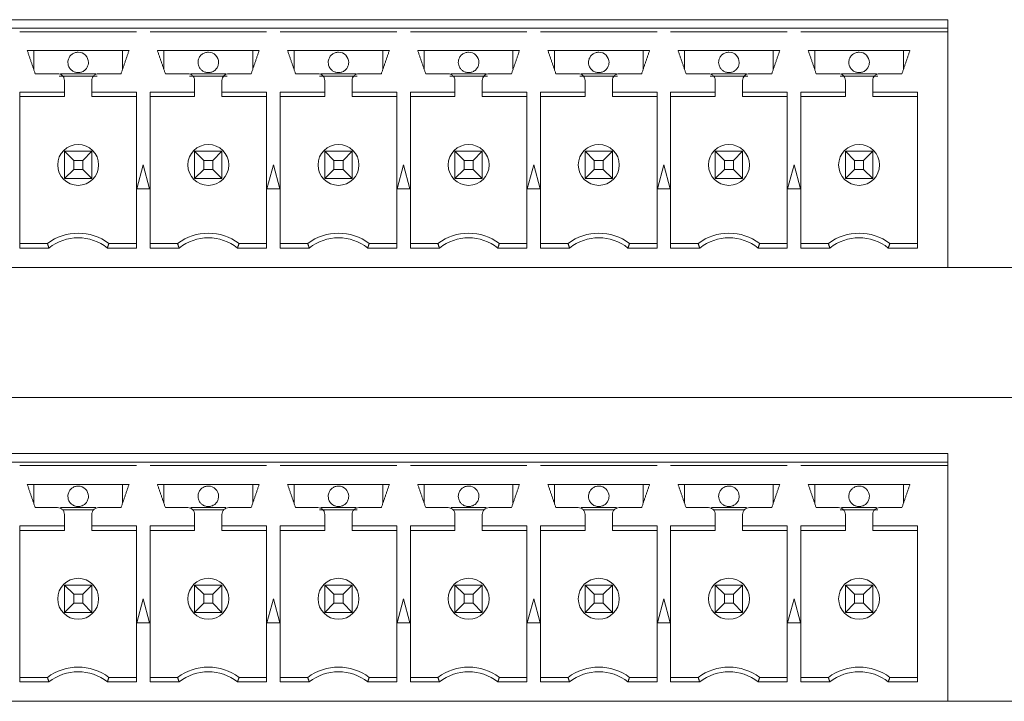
# Model space of a CAD drawing. Header units: inches. Extents: x 0.2 to 16.3, y 0.2 to 11.5.
# Tile 49 of 64: x 7.7 to 8.8, y 8.4 to 9.2. Entities that reach past the tile are written whole.
import ezdxf

# ---------------------------------------------------------------- set-up
doc = ezdxf.new("R2010")
doc.units = ezdxf.units.IN
doc.header["$MEASUREMENT"] = 0

msp = doc.modelspace()

# ---------------------------------------------------------------- linework, layer by layer
at = {"color": 7, "linetype": 'Continuous', "lineweight": 15}
for p, q in [((8.7659, 9.2188), (7.5112, 9.2188)), ((8.7659, 9.209), (8.7659, 9.2188)), ((7.6806, 9.209), (7.6965, 9.209)), ((7.6964, 9.209), (7.8307, 9.209)), ((7.6964, 9.205), (7.8307, 9.205)), ((7.8306, 9.209), (7.8465, 9.209)), ((7.8464, 9.209), (7.9807, 9.209)), ((7.8464, 9.205), (7.9807, 9.205)), ((7.9806, 9.209), (7.9965, 9.209)), ((7.9964, 9.209), (8.1307, 9.209)), ((7.9964, 9.205), (8.1307, 9.205)), ((8.1306, 9.209), (8.1465, 9.209)), ((8.1464, 9.209), (8.2807, 9.209)), ((8.1464, 9.205), (8.2807, 9.205)), ((8.2806, 9.209), (8.2965, 9.209)), ((8.2964, 9.209), (8.4307, 9.209)), ((8.2964, 9.205), (8.4307, 9.205)), ((8.4306, 9.209), (8.4465, 9.209)), ((8.4464, 9.209), (8.5807, 9.209)), ((8.4464, 9.205), (8.5807, 9.205)), ((8.5806, 9.209), (8.5965, 9.209)), ((8.5964, 9.209), (8.7659, 9.209)), ((8.5964, 9.205), (8.7659, 9.205)), ((8.7659, 9.209), (8.7659, 9.205)), ((8.7659, 8.9334), (8.7659, 9.205)), ((7.8222, 9.1834), (7.7049, 9.1834)), ((7.7124, 9.1617), (7.7124, 9.1834)), ((7.8147, 9.1834), (7.8147, 9.1617)), ((7.9722, 9.1834), (7.8549, 9.1834)), ((7.8624, 9.1617), (7.8624, 9.1834)), ((7.9647, 9.1834), (7.9647, 9.1617)), ((8.1222, 9.1834), (8.0049, 9.1834)), ((8.0124, 9.1617), (8.0124, 9.1834)), ((8.1147, 9.1834), (8.1147, 9.1617)), ((8.2722, 9.1834), (8.1549, 9.1834)), ((8.1624, 9.1617), (8.1624, 9.1834)), ((8.2647, 9.1834), (8.2647, 9.1617)), ((8.4222, 9.1834), (8.3049, 9.1834)), ((8.3124, 9.1617), (8.3124, 9.1834)), ((8.4147, 9.1834), (8.4147, 9.1617)), ((8.5722, 9.1834), (8.4549, 9.1834)), ((8.4624, 9.1617), (8.4624, 9.1834)), ((8.5647, 9.1834), (8.5647, 9.1617)), ((8.7222, 9.1834), (8.6049, 9.1834)), ((8.6124, 9.1617), (8.6124, 9.1834)), ((8.7147, 9.1834), (8.7147, 9.1617)), ((7.7853, 9.1539), (7.7418, 9.1539)), ((7.7433, 9.1566), (7.7838, 9.1566)), ((7.9353, 9.1539), (7.8918, 9.1539)), ((7.8933, 9.1566), (7.9338, 9.1566)), ((8.0853, 9.1539), (8.0418, 9.1539)), ((8.0433, 9.1566), (8.0838, 9.1566)), ((8.2353, 9.1539), (8.1918, 9.1539)), ((8.1933, 9.1566), (8.2338, 9.1566)), ((8.3853, 9.1539), (8.3418, 9.1539)), ((8.3433, 9.1566), (8.3838, 9.1566)), ((8.5353, 9.1539), (8.4918, 9.1539)), ((8.4933, 9.1566), (8.5338, 9.1566)), ((8.6853, 9.1539), (8.6418, 9.1539)), ((8.6433, 9.1566), (8.6838, 9.1566)), ((7.7478, 9.1355), (7.6964, 9.1355)), ((7.6964, 9.1355), (7.6964, 8.9557)), ((7.8307, 9.1355), (7.7793, 9.1355)), ((7.8307, 8.9557), (7.8307, 9.1355)), ((7.8978, 9.1355), (7.8464, 9.1355)), ((7.8464, 9.1355), (7.8464, 8.9557)), ((7.9807, 9.1355), (7.9293, 9.1355)), ((7.9807, 8.9557), (7.9807, 9.1355)), ((8.0478, 9.1355), (7.9964, 9.1355)), ((7.9964, 9.1355), (7.9964, 8.9557)), ((8.1307, 9.1355), (8.0793, 9.1355)), ((8.1307, 8.9557), (8.1307, 9.1355)), ((8.1978, 9.1355), (8.1464, 9.1355)), ((8.1464, 9.1355), (8.1464, 8.9557)), ((8.2807, 9.1355), (8.2293, 9.1355)), ((8.2807, 8.9557), (8.2807, 9.1355)), ((8.3478, 9.1355), (8.2964, 9.1355)), ((8.2964, 9.1355), (8.2964, 8.9557)), ((8.4307, 9.1355), (8.3793, 9.1355)), ((8.4307, 8.9557), (8.4307, 9.1355)), ((8.4978, 9.1355), (8.4464, 9.1355)), ((8.4464, 9.1355), (8.4464, 8.9557)), ((8.5807, 9.1355), (8.5293, 9.1355)), ((8.5807, 8.9557), (8.5807, 9.1355)), ((8.6478, 9.1355), (8.5964, 9.1355)), ((8.5964, 9.1355), (8.5964, 8.9557)), ((8.7307, 9.1355), (8.6793, 9.1355)), ((8.7307, 8.9557), (8.7307, 9.1355)), ((7.7478, 9.1302), (7.6964, 9.1302)), ((7.7793, 9.1302), (7.8307, 9.1302)), ((7.8978, 9.1302), (7.8464, 9.1302)), ((7.9293, 9.1302), (7.9807, 9.1302)), ((8.0478, 9.1302), (7.9964, 9.1302)), ((8.0793, 9.1302), (8.1307, 9.1302)), ((8.1978, 9.1302), (8.1464, 9.1302)), ((8.2293, 9.1302), (8.2807, 9.1302)), ((8.3478, 9.1302), (8.2964, 9.1302)), ((8.3793, 9.1302), (8.4307, 9.1302)), ((8.4978, 9.1302), (8.4464, 9.1302)), ((8.5293, 9.1302), (8.5807, 9.1302)), ((8.6478, 9.1302), (8.5964, 9.1302)), ((8.6793, 9.1302), (8.7307, 9.1302)), ((7.7584, 9.0567), (7.7478, 9.0673)), ((7.7478, 9.0358), (7.7478, 9.0673)), ((7.7478, 9.0673), (7.7793, 9.0673)), ((7.7793, 9.0673), (7.7688, 9.0567)), ((7.7793, 9.0673), (7.7793, 9.0358)), ((7.9084, 9.0567), (7.8978, 9.0673)), ((7.8978, 9.0673), (7.9293, 9.0673)), ((7.8978, 9.0358), (7.8978, 9.0673)), ((7.9293, 9.0673), (7.9188, 9.0567)), ((7.9293, 9.0673), (7.9293, 9.0358)), ((8.0584, 9.0567), (8.0478, 9.0673)), ((8.0478, 9.0673), (8.0793, 9.0673)), ((8.0478, 9.0358), (8.0478, 9.0673)), ((8.0793, 9.0673), (8.0688, 9.0567)), ((8.0793, 9.0673), (8.0793, 9.0358)), ((8.2084, 9.0567), (8.1978, 9.0673)), ((8.1978, 9.0358), (8.1978, 9.0673)), ((8.1978, 9.0673), (8.2293, 9.0673)), ((8.2293, 9.0673), (8.2188, 9.0567)), ((8.2293, 9.0673), (8.2293, 9.0358)), ((8.3584, 9.0567), (8.3478, 9.0673)), ((8.3478, 9.0358), (8.3478, 9.0673)), ((8.3478, 9.0673), (8.3793, 9.0673)), ((8.3793, 9.0673), (8.3688, 9.0567)), ((8.3793, 9.0673), (8.3793, 9.0358)), ((8.4978, 9.0673), (8.5084, 9.0567)), ((8.4978, 9.0673), (8.5293, 9.0673)), ((8.4978, 9.0358), (8.4978, 9.0673)), ((8.5293, 9.0673), (8.5188, 9.0567)), ((8.5293, 9.0673), (8.5293, 9.0358)), ((8.6478, 9.0673), (8.6584, 9.0567)), ((8.6478, 9.0673), (8.6793, 9.0673)), ((8.6478, 9.0358), (8.6478, 9.0673)), ((8.6793, 9.0673), (8.6688, 9.0567)), ((8.6793, 9.0673), (8.6793, 9.0358)), ((7.7584, 9.0567), (7.7584, 9.0463)), ((7.7688, 9.0567), (7.7584, 9.0567)), ((7.7688, 9.0463), (7.7688, 9.0567)), ((7.9188, 9.0567), (7.9084, 9.0567)), ((7.9084, 9.0567), (7.9084, 9.0463)), ((7.9188, 9.0463), (7.9188, 9.0567)), ((8.0584, 9.0567), (8.0584, 9.0463)), ((8.0688, 9.0567), (8.0584, 9.0567)), ((8.0688, 9.0463), (8.0688, 9.0567)), ((8.2084, 9.0567), (8.2084, 9.0463)), ((8.2188, 9.0567), (8.2084, 9.0567)), ((8.2188, 9.0463), (8.2188, 9.0567)), ((8.3584, 9.0567), (8.3584, 9.0463)), ((8.3688, 9.0567), (8.3584, 9.0567)), ((8.3688, 9.0463), (8.3688, 9.0567)), ((8.5188, 9.0567), (8.5084, 9.0567)), ((8.5084, 9.0567), (8.5084, 9.0463)), ((8.5188, 9.0463), (8.5188, 9.0567)), ((8.6688, 9.0567), (8.6584, 9.0567)), ((8.6584, 9.0567), (8.6584, 9.0463)), ((8.6688, 9.0463), (8.6688, 9.0567)), ((7.7478, 9.0358), (7.7584, 9.0463)), ((7.7584, 9.0463), (7.7688, 9.0463)), ((7.7793, 9.0358), (7.7688, 9.0463)), ((7.8386, 9.0515), (7.8312, 9.0239)), ((7.8459, 9.0239), (7.8386, 9.0515)), ((7.8978, 9.0358), (7.9084, 9.0463)), ((7.9084, 9.0463), (7.9188, 9.0463)), ((7.9293, 9.0358), (7.9188, 9.0463)), ((7.9886, 9.0515), (7.9812, 9.0239)), ((7.9959, 9.0239), (7.9886, 9.0515)), ((8.0478, 9.0358), (8.0584, 9.0463)), ((8.0584, 9.0463), (8.0688, 9.0463)), ((8.0793, 9.0358), (8.0688, 9.0463)), ((8.1386, 9.0515), (8.1312, 9.0239)), ((8.1459, 9.0239), (8.1386, 9.0515)), ((8.1978, 9.0358), (8.2084, 9.0463)), ((8.2084, 9.0463), (8.2188, 9.0463)), ((8.2293, 9.0358), (8.2188, 9.0463)), ((8.2886, 9.0515), (8.2812, 9.0239)), ((8.2959, 9.0239), (8.2886, 9.0515)), ((8.3478, 9.0358), (8.3584, 9.0463)), ((8.3584, 9.0463), (8.3688, 9.0463)), ((8.3793, 9.0358), (8.3688, 9.0463)), ((8.4386, 9.0515), (8.4312, 9.0239)), ((8.4459, 9.0239), (8.4386, 9.0515)), ((8.5084, 9.0463), (8.4978, 9.0358)), ((8.5084, 9.0463), (8.5188, 9.0463)), ((8.5293, 9.0358), (8.5188, 9.0463)), ((8.5886, 9.0515), (8.5812, 9.0239)), ((8.5959, 9.0239), (8.5886, 9.0515)), ((8.6584, 9.0463), (8.6478, 9.0358)), ((8.6584, 9.0463), (8.6688, 9.0463)), ((8.6793, 9.0358), (8.6688, 9.0463)), ((7.7793, 9.0358), (7.7478, 9.0358)), ((7.9293, 9.0358), (7.8978, 9.0358)), ((8.0793, 9.0358), (8.0478, 9.0358)), ((8.2293, 9.0358), (8.1978, 9.0358)), ((8.3793, 9.0358), (8.3478, 9.0358)), ((8.5293, 9.0358), (8.4978, 9.0358)), ((8.6793, 9.0358), (8.6478, 9.0358)), ((7.8312, 9.0239), (7.8459, 9.0239)), ((7.9812, 9.0239), (7.9959, 9.0239)), ((8.1312, 9.0239), (8.1459, 9.0239)), ((8.2812, 9.0239), (8.2959, 9.0239)), ((8.4312, 9.0239), (8.4459, 9.0239)), ((8.5812, 9.0239), (8.5959, 9.0239)), ((7.7281, 8.961), (7.6964, 8.961)), ((7.6964, 8.9557), (7.7299, 8.9557)), ((7.7972, 8.9557), (7.8307, 8.9557)), ((7.799, 8.961), (7.8307, 8.961)), ((7.8781, 8.961), (7.8464, 8.961)), ((7.8464, 8.9557), (7.8799, 8.9557)), ((7.9472, 8.9557), (7.9807, 8.9557)), ((7.949, 8.961), (7.9807, 8.961)), ((8.0281, 8.961), (7.9964, 8.961)), ((7.9964, 8.9557), (8.0299, 8.9557)), ((8.0972, 8.9557), (8.1307, 8.9557)), ((8.099, 8.961), (8.1307, 8.961)), ((8.1781, 8.961), (8.1464, 8.961)), ((8.1464, 8.9557), (8.1799, 8.9557)), ((8.2472, 8.9557), (8.2807, 8.9557)), ((8.249, 8.961), (8.2807, 8.961)), ((8.3281, 8.961), (8.2964, 8.961)), ((8.2964, 8.9557), (8.3299, 8.9557)), ((8.3972, 8.9557), (8.4307, 8.9557)), ((8.399, 8.961), (8.4307, 8.961)), ((8.4781, 8.961), (8.4464, 8.961)), ((8.4464, 8.9557), (8.4799, 8.9557)), ((8.5472, 8.9557), (8.5807, 8.9557)), ((8.549, 8.961), (8.5807, 8.961)), ((8.6281, 8.961), (8.5964, 8.961)), ((8.5964, 8.9557), (8.6299, 8.9557)), ((8.6972, 8.9557), (8.7307, 8.9557)), ((8.699, 8.961), (8.7307, 8.961)), ((8.7659, 8.9334), (7.5112, 8.9334)), ((8.9312, 8.9334), (8.7659, 8.9334)), ((7.4759, 8.7834), (10.2209, 8.7834)), ((8.7659, 8.7188), (7.5112, 8.7188)), ((8.7659, 8.709), (8.7659, 8.7188)), ((7.6806, 8.709), (7.6965, 8.709)), ((7.6964, 8.709), (7.8307, 8.709)), ((7.6964, 8.705), (7.8307, 8.705)), ((7.8306, 8.709), (7.8465, 8.709)), ((7.8464, 8.709), (7.9807, 8.709)), ((7.8464, 8.705), (7.9807, 8.705)), ((7.9806, 8.709), (7.9965, 8.709)), ((7.9964, 8.709), (8.1307, 8.709)), ((7.9964, 8.705), (8.1307, 8.705)), ((8.1306, 8.709), (8.1465, 8.709)), ((8.1464, 8.709), (8.2807, 8.709)), ((8.1464, 8.705), (8.2807, 8.705)), ((8.2806, 8.709), (8.2965, 8.709)), ((8.2964, 8.709), (8.4307, 8.709)), ((8.2964, 8.705), (8.4307, 8.705)), ((8.4306, 8.709), (8.4465, 8.709)), ((8.4464, 8.709), (8.5807, 8.709)), ((8.4464, 8.705), (8.5807, 8.705)), ((8.5806, 8.709), (8.5965, 8.709)), ((8.5964, 8.709), (8.7659, 8.709)), ((8.5964, 8.705), (8.7659, 8.705)), ((8.7659, 8.709), (8.7659, 8.705)), ((8.7659, 8.4334), (8.7659, 8.705)), ((7.8222, 8.6834), (7.7049, 8.6834)), ((7.7124, 8.6617), (7.7124, 8.6834)), ((7.8147, 8.6834), (7.8147, 8.6617)), ((7.9722, 8.6834), (7.8549, 8.6834)), ((7.8624, 8.6617), (7.8624, 8.6834)), ((7.9647, 8.6834), (7.9647, 8.6617)), ((8.1222, 8.6834), (8.0049, 8.6834)), ((8.0124, 8.6617), (8.0124, 8.6834)), ((8.1147, 8.6834), (8.1147, 8.6617)), ((8.2722, 8.6834), (8.1549, 8.6834)), ((8.1624, 8.6617), (8.1624, 8.6834)), ((8.2647, 8.6834), (8.2647, 8.6617)), ((8.4222, 8.6834), (8.3049, 8.6834)), ((8.3124, 8.6617), (8.3124, 8.6834)), ((8.4147, 8.6834), (8.4147, 8.6617)), ((8.5722, 8.6834), (8.4549, 8.6834)), ((8.4624, 8.6617), (8.4624, 8.6834)), ((8.5647, 8.6834), (8.5647, 8.6617)), ((8.7222, 8.6834), (8.6049, 8.6834)), ((8.6124, 8.6617), (8.6124, 8.6834)), ((8.7147, 8.6834), (8.7147, 8.6617)), ((7.7433, 8.6566), (7.7838, 8.6566)), ((7.7813, 8.6539), (7.7458, 8.6539)), ((7.8933, 8.6566), (7.9338, 8.6566)), ((7.9313, 8.6539), (7.8958, 8.6539)), ((8.0853, 8.6539), (8.0418, 8.6539)), ((8.0433, 8.6566), (8.0838, 8.6566)), ((8.1933, 8.6566), (8.2338, 8.6566)), ((8.2313, 8.6539), (8.1958, 8.6539)), ((8.3433, 8.6566), (8.3838, 8.6566)), ((8.3813, 8.6539), (8.3458, 8.6539)), ((8.4933, 8.6566), (8.5338, 8.6566)), ((8.5313, 8.6539), (8.4958, 8.6539)), ((8.6853, 8.6539), (8.6418, 8.6539)), ((8.6433, 8.6566), (8.6838, 8.6566)), ((7.7478, 8.6355), (7.6964, 8.6355)), ((7.6964, 8.6355), (7.6964, 8.4557)), ((7.8307, 8.6355), (7.7793, 8.6355)), ((7.8307, 8.4557), (7.8307, 8.6355)), ((7.8978, 8.6355), (7.8464, 8.6355)), ((7.8464, 8.6355), (7.8464, 8.4557)), ((7.9807, 8.6355), (7.9293, 8.6355)), ((7.9807, 8.4557), (7.9807, 8.6355)), ((8.0478, 8.6355), (7.9964, 8.6355)), ((7.9964, 8.6355), (7.9964, 8.4557)), ((8.1307, 8.6355), (8.0793, 8.6355)), ((8.1307, 8.4557), (8.1307, 8.6355)), ((8.1978, 8.6355), (8.1464, 8.6355)), ((8.1464, 8.6355), (8.1464, 8.4557)), ((8.2807, 8.6355), (8.2293, 8.6355)), ((8.2807, 8.4557), (8.2807, 8.6355)), ((8.3478, 8.6355), (8.2964, 8.6355)), ((8.2964, 8.6355), (8.2964, 8.4557)), ((8.4307, 8.6355), (8.3793, 8.6355)), ((8.4307, 8.4557), (8.4307, 8.6355)), ((8.4978, 8.6355), (8.4464, 8.6355)), ((8.4464, 8.6355), (8.4464, 8.4557)), ((8.5807, 8.6355), (8.5293, 8.6355)), ((8.5807, 8.4557), (8.5807, 8.6355)), ((8.6478, 8.6355), (8.5964, 8.6355)), ((8.5964, 8.6355), (8.5964, 8.4557)), ((8.7307, 8.6355), (8.6793, 8.6355)), ((8.7307, 8.4557), (8.7307, 8.6355)), ((7.7478, 8.6302), (7.6964, 8.6302)), ((7.7793, 8.6302), (7.8307, 8.6302)), ((7.8978, 8.6302), (7.8464, 8.6302)), ((7.9293, 8.6302), (7.9807, 8.6302)), ((8.0478, 8.6302), (7.9964, 8.6302)), ((8.0793, 8.6302), (8.1307, 8.6302)), ((8.1978, 8.6302), (8.1464, 8.6302)), ((8.2293, 8.6302), (8.2807, 8.6302)), ((8.3478, 8.6302), (8.2964, 8.6302)), ((8.3793, 8.6302), (8.4307, 8.6302)), ((8.4978, 8.6302), (8.4464, 8.6302)), ((8.5293, 8.6302), (8.5807, 8.6302)), ((8.6478, 8.6302), (8.5964, 8.6302)), ((8.6793, 8.6302), (8.7307, 8.6302)), ((7.7584, 8.5567), (7.7478, 8.5673)), ((7.7478, 8.5673), (7.7793, 8.5673)), ((7.7478, 8.5358), (7.7478, 8.5673)), ((7.7688, 8.5567), (7.7584, 8.5567)), ((7.7584, 8.5567), (7.7584, 8.5463)), ((7.7793, 8.5673), (7.7688, 8.5567)), ((7.7688, 8.5463), (7.7688, 8.5567)), ((7.7793, 8.5673), (7.7793, 8.5358)), ((7.9084, 8.5567), (7.8978, 8.5673)), ((7.8978, 8.5358), (7.8978, 8.5673)), ((7.8978, 8.5673), (7.9293, 8.5673)), ((7.9084, 8.5567), (7.9084, 8.5463)), ((7.9188, 8.5567), (7.9084, 8.5567)), ((7.9293, 8.5673), (7.9188, 8.5567)), ((7.9188, 8.5463), (7.9188, 8.5567)), ((7.9293, 8.5673), (7.9293, 8.5358)), ((8.0584, 8.5567), (8.0478, 8.5673)), ((8.0478, 8.5673), (8.0793, 8.5673)), ((8.0478, 8.5358), (8.0478, 8.5673)), ((8.0688, 8.5567), (8.0584, 8.5567)), ((8.0584, 8.5567), (8.0584, 8.5463)), ((8.0793, 8.5673), (8.0688, 8.5567)), ((8.0688, 8.5463), (8.0688, 8.5567)), ((8.0793, 8.5673), (8.0793, 8.5358)), ((8.2084, 8.5567), (8.1978, 8.5673)), ((8.1978, 8.5358), (8.1978, 8.5673)), ((8.1978, 8.5673), (8.2293, 8.5673)), ((8.2084, 8.5567), (8.2084, 8.5463)), ((8.2188, 8.5567), (8.2084, 8.5567)), ((8.2293, 8.5673), (8.2188, 8.5567)), ((8.2188, 8.5463), (8.2188, 8.5567)), ((8.2293, 8.5673), (8.2293, 8.5358)), ((8.3584, 8.5567), (8.3478, 8.5673)), ((8.3478, 8.5358), (8.3478, 8.5673)), ((8.3478, 8.5673), (8.3793, 8.5673)), ((8.3584, 8.5567), (8.3584, 8.5463)), ((8.3688, 8.5567), (8.3584, 8.5567)), ((8.3793, 8.5673), (8.3688, 8.5567)), ((8.3688, 8.5463), (8.3688, 8.5567)), ((8.3793, 8.5673), (8.3793, 8.5358)), ((8.4978, 8.5673), (8.5084, 8.5567)), ((8.4978, 8.5358), (8.4978, 8.5673)), ((8.4978, 8.5673), (8.5293, 8.5673)), ((8.5084, 8.5567), (8.5084, 8.5463)), ((8.5188, 8.5567), (8.5084, 8.5567)), ((8.5293, 8.5673), (8.5188, 8.5567)), ((8.5188, 8.5463), (8.5188, 8.5567)), ((8.5293, 8.5673), (8.5293, 8.5358)), ((8.6478, 8.5673), (8.6584, 8.5567)), ((8.6478, 8.5673), (8.6793, 8.5673)), ((8.6478, 8.5358), (8.6478, 8.5673)), ((8.6688, 8.5567), (8.6584, 8.5567)), ((8.6584, 8.5567), (8.6584, 8.5463)), ((8.6793, 8.5673), (8.6688, 8.5567)), ((8.6688, 8.5463), (8.6688, 8.5567)), ((8.6793, 8.5673), (8.6793, 8.5358)), ((7.7478, 8.5358), (7.7584, 8.5463)), ((7.7584, 8.5463), (7.7688, 8.5463)), ((7.7793, 8.5358), (7.7688, 8.5463)), ((7.8386, 8.5515), (7.8312, 8.5239)), ((7.8459, 8.5239), (7.8386, 8.5515)), ((7.8978, 8.5358), (7.9084, 8.5463)), ((7.9084, 8.5463), (7.9188, 8.5463)), ((7.9293, 8.5358), (7.9188, 8.5463)), ((7.9886, 8.5515), (7.9812, 8.5239)), ((7.9959, 8.5239), (7.9886, 8.5515)), ((8.0478, 8.5358), (8.0584, 8.5463)), ((8.0584, 8.5463), (8.0688, 8.5463)), ((8.0793, 8.5358), (8.0688, 8.5463)), ((8.1386, 8.5515), (8.1312, 8.5239)), ((8.1459, 8.5239), (8.1386, 8.5515)), ((8.1978, 8.5358), (8.2084, 8.5463)), ((8.2084, 8.5463), (8.2188, 8.5463)), ((8.2293, 8.5358), (8.2188, 8.5463)), ((8.2886, 8.5515), (8.2812, 8.5239)), ((8.2959, 8.5239), (8.2886, 8.5515)), ((8.3478, 8.5358), (8.3584, 8.5463)), ((8.3584, 8.5463), (8.3688, 8.5463)), ((8.3793, 8.5358), (8.3688, 8.5463)), ((8.4386, 8.5515), (8.4312, 8.5239)), ((8.4459, 8.5239), (8.4386, 8.5515)), ((8.5084, 8.5463), (8.4978, 8.5358)), ((8.5084, 8.5463), (8.5188, 8.5463)), ((8.5293, 8.5358), (8.5188, 8.5463)), ((8.5886, 8.5515), (8.5812, 8.5239)), ((8.5959, 8.5239), (8.5886, 8.5515)), ((8.6584, 8.5463), (8.6478, 8.5358)), ((8.6584, 8.5463), (8.6688, 8.5463)), ((8.6793, 8.5358), (8.6688, 8.5463)), ((7.7793, 8.5358), (7.7478, 8.5358)), ((7.9293, 8.5358), (7.8978, 8.5358)), ((8.0793, 8.5358), (8.0478, 8.5358)), ((8.2293, 8.5358), (8.1978, 8.5358)), ((8.3793, 8.5358), (8.3478, 8.5358)), ((8.5293, 8.5358), (8.4978, 8.5358)), ((8.6793, 8.5358), (8.6478, 8.5358)), ((7.8312, 8.5239), (7.8459, 8.5239)), ((7.9812, 8.5239), (7.9959, 8.5239)), ((8.1312, 8.5239), (8.1459, 8.5239)), ((8.2812, 8.5239), (8.2959, 8.5239)), ((8.4312, 8.5239), (8.4459, 8.5239)), ((8.5812, 8.5239), (8.5959, 8.5239)), ((7.7281, 8.461), (7.6964, 8.461)), ((7.6964, 8.4557), (7.7299, 8.4557)), ((7.7972, 8.4557), (7.8307, 8.4557)), ((7.799, 8.461), (7.8307, 8.461)), ((7.8781, 8.461), (7.8464, 8.461)), ((7.8464, 8.4557), (7.8799, 8.4557)), ((7.9472, 8.4557), (7.9807, 8.4557)), ((7.949, 8.461), (7.9807, 8.461)), ((8.0281, 8.461), (7.9964, 8.461)), ((7.9964, 8.4557), (8.0299, 8.4557)), ((8.0972, 8.4557), (8.1307, 8.4557)), ((8.099, 8.461), (8.1307, 8.461)), ((8.1781, 8.461), (8.1464, 8.461)), ((8.1464, 8.4557), (8.1799, 8.4557)), ((8.2472, 8.4557), (8.2807, 8.4557)), ((8.249, 8.461), (8.2807, 8.461)), ((8.3281, 8.461), (8.2964, 8.461)), ((8.2964, 8.4557), (8.3299, 8.4557)), ((8.3972, 8.4557), (8.4307, 8.4557)), ((8.399, 8.461), (8.4307, 8.461)), ((8.4781, 8.461), (8.4464, 8.461)), ((8.4464, 8.4557), (8.4799, 8.4557)), ((8.5472, 8.4557), (8.5807, 8.4557)), ((8.549, 8.461), (8.5807, 8.461)), ((8.6281, 8.461), (8.5964, 8.461)), ((8.5964, 8.4557), (8.6299, 8.4557)), ((8.6972, 8.4557), (8.7307, 8.4557)), ((8.699, 8.461), (8.7307, 8.461)), ((8.7659, 8.4334), (7.5112, 8.4334)), ((8.9312, 8.4334), (8.7659, 8.4334))]:
    msp.add_line(p, q, dxfattribs=at)
for centre in [(7.7636, 9.0515), (7.9136, 9.0515), (8.0636, 9.0515), (8.2136, 9.0515), (8.3636, 9.0515), (8.5136, 9.0515), (8.6636, 9.0515), (7.7636, 8.5515), (7.9136, 8.5515), (8.0636, 8.5515), (8.2136, 8.5515), (8.3636, 8.5515), (8.5136, 8.5515), (8.6636, 8.5515)]:
    msp.add_circle(centre, 0.0236, dxfattribs=at)
for centre, radius, start, end in [((7.7636, 9.1696), 0.0118, 0, 90), ((7.9136, 9.1696), 0.0118, 0, 90), ((8.0636, 9.1696), 0.0118, 0, 90), ((8.2136, 9.1696), 0.0118, 0, 90), ((8.3636, 9.1696), 0.0118, 0, 90), ((8.5136, 9.1696), 0.0118, 0, 90), ((8.6636, 9.1696), 0.0118, 0, 90), ((7.7636, 8.9137), 0.0591, 53.1301, 126.8699), ((7.7636, 8.9137), 0.0538, 51.2958, 128.7042), ((7.9136, 8.9137), 0.0591, 53.1301, 126.8699), ((7.9136, 8.9137), 0.0538, 51.2958, 128.7042), ((8.0636, 8.9137), 0.0591, 53.1301, 126.8699), ((8.0636, 8.9137), 0.0538, 51.2958, 128.7042), ((8.2136, 8.9137), 0.0591, 53.1301, 126.8699), ((8.2136, 8.9137), 0.0538, 51.2958, 128.7042), ((8.3636, 8.9137), 0.0591, 53.1301, 126.8699), ((8.3636, 8.9137), 0.0538, 51.2958, 128.7042), ((8.5136, 8.9137), 0.0591, 53.1301, 126.8699), ((8.5136, 8.9137), 0.0538, 51.2958, 128.7042), ((8.6636, 8.9137), 0.0591, 53.1301, 126.8699), ((8.6636, 8.9137), 0.0538, 51.2958, 128.7042), ((7.7636, 8.6696), 0.0118, 0, 90), ((7.9136, 8.6696), 0.0118, 0, 90), ((8.0636, 8.6696), 0.0118, 0, 90), ((8.2136, 8.6696), 0.0118, 0, 90), ((8.3636, 8.6696), 0.0118, 0, 90), ((8.5136, 8.6696), 0.0118, 0, 90), ((8.6636, 8.6696), 0.0118, 0, 90), ((7.7636, 8.4137), 0.0591, 53.1301, 126.8699), ((7.7636, 8.4137), 0.0538, 51.2958, 128.7042), ((7.9136, 8.4137), 0.0591, 53.1301, 126.8699), ((7.9136, 8.4137), 0.0538, 51.2958, 128.7042), ((8.0636, 8.4137), 0.0591, 53.1301, 126.8699), ((8.0636, 8.4137), 0.0538, 51.2958, 128.7042), ((8.2136, 8.4137), 0.0591, 53.1301, 126.8699), ((8.2136, 8.4137), 0.0538, 51.2958, 128.7042), ((8.3636, 8.4137), 0.0591, 53.1301, 126.8699), ((8.3636, 8.4137), 0.0538, 51.2958, 128.7042), ((8.5136, 8.4137), 0.0591, 53.1301, 126.8699), ((8.5136, 8.4137), 0.0538, 51.2958, 128.7042), ((8.6636, 8.4137), 0.0591, 53.1301, 126.8699), ((8.6636, 8.4137), 0.0538, 51.2958, 128.7042)]:
    msp.add_arc(centre, radius, start, end, dxfattribs=at)
for points in [[(7.7141, 9.1566), (7.7049, 9.1834)], [(7.8222, 9.1834), (7.813, 9.1566)], [(7.8641, 9.1566), (7.8549, 9.1834)], [(7.9722, 9.1834), (7.963, 9.1566)], [(8.0141, 9.1566), (8.0049, 9.1834)], [(8.1222, 9.1834), (8.113, 9.1566)], [(8.1641, 9.1566), (8.1549, 9.1834)], [(8.2722, 9.1834), (8.263, 9.1566)], [(8.3141, 9.1566), (8.3049, 9.1834)], [(8.4222, 9.1834), (8.413, 9.1566)], [(8.4641, 9.1566), (8.4549, 9.1834)], [(8.5722, 9.1834), (8.563, 9.1566)], [(8.6141, 9.1566), (8.6049, 9.1834)], [(8.7222, 9.1834), (8.713, 9.1566)], [(7.7399, 9.1566), (7.7141, 9.1566)], [(7.7478, 9.1355), (7.7478, 9.1487)], [(7.7793, 9.1487), (7.7793, 9.1355)], [(7.813, 9.1566), (7.7872, 9.1566)], [(7.8899, 9.1566), (7.8641, 9.1566)], [(7.8978, 9.1355), (7.8978, 9.1487)], [(7.9293, 9.1487), (7.9293, 9.1355)], [(7.963, 9.1566), (7.9372, 9.1566)], [(8.0399, 9.1566), (8.0141, 9.1566)], [(8.0478, 9.1355), (8.0478, 9.1487)], [(8.0793, 9.1487), (8.0793, 9.1355)], [(8.113, 9.1566), (8.0872, 9.1566)], [(8.1899, 9.1566), (8.1641, 9.1566)], [(8.1978, 9.1355), (8.1978, 9.1487)], [(8.2293, 9.1487), (8.2293, 9.1355)], [(8.263, 9.1566), (8.2372, 9.1566)], [(8.3399, 9.1566), (8.3141, 9.1566)], [(8.3478, 9.1355), (8.3478, 9.1487)], [(8.3793, 9.1487), (8.3793, 9.1355)], [(8.413, 9.1566), (8.3872, 9.1566)], [(8.4899, 9.1566), (8.4641, 9.1566)], [(8.4978, 9.1355), (8.4978, 9.1487)], [(8.5293, 9.1487), (8.5293, 9.1355)], [(8.563, 9.1566), (8.5372, 9.1566)], [(8.6399, 9.1566), (8.6141, 9.1566)], [(8.6478, 9.1355), (8.6478, 9.1487)], [(8.6793, 9.1487), (8.6793, 9.1355)], [(8.713, 9.1566), (8.6872, 9.1566)], [(7.7478, 9.1302), (7.7478, 9.1355)], [(7.7793, 9.1355), (7.7793, 9.1302)], [(7.8978, 9.1302), (7.8978, 9.1355)], [(7.9293, 9.1355), (7.9293, 9.1302)], [(8.0478, 9.1302), (8.0478, 9.1355)], [(8.0793, 9.1355), (8.0793, 9.1302)], [(8.1978, 9.1302), (8.1978, 9.1355)], [(8.2293, 9.1355), (8.2293, 9.1302)], [(8.3478, 9.1302), (8.3478, 9.1355)], [(8.3793, 9.1355), (8.3793, 9.1302)], [(8.4978, 9.1302), (8.4978, 9.1355)], [(8.5293, 9.1355), (8.5293, 9.1302)], [(8.6478, 9.1302), (8.6478, 9.1355)], [(8.6793, 9.1355), (8.6793, 9.1302)], [(7.7299, 8.9557), (7.7281, 8.961)], [(7.7972, 8.9557), (7.799, 8.961)], [(7.8799, 8.9557), (7.8781, 8.961)], [(7.949, 8.961), (7.9472, 8.9557)], [(8.0299, 8.9557), (8.0281, 8.961)], [(8.099, 8.961), (8.0972, 8.9557)], [(8.1799, 8.9557), (8.1781, 8.961)], [(8.2472, 8.9557), (8.249, 8.961)], [(8.3299, 8.9557), (8.3281, 8.961)], [(8.399, 8.961), (8.3972, 8.9557)], [(8.4799, 8.9557), (8.4781, 8.961)], [(8.5472, 8.9557), (8.549, 8.961)], [(8.6299, 8.9557), (8.6281, 8.961)], [(8.699, 8.961), (8.6972, 8.9557)], [(7.7141, 8.6566), (7.7049, 8.6834)], [(7.8222, 8.6834), (7.813, 8.6566)], [(7.8641, 8.6566), (7.8549, 8.6834)], [(7.9722, 8.6834), (7.963, 8.6566)], [(8.0141, 8.6566), (8.0049, 8.6834)], [(8.1222, 8.6834), (8.113, 8.6566)], [(8.1641, 8.6566), (8.1549, 8.6834)], [(8.2722, 8.6834), (8.263, 8.6566)], [(8.3141, 8.6566), (8.3049, 8.6834)], [(8.4222, 8.6834), (8.413, 8.6566)], [(8.4641, 8.6566), (8.4549, 8.6834)], [(8.5722, 8.6834), (8.563, 8.6566)], [(8.6141, 8.6566), (8.6049, 8.6834)], [(8.7222, 8.6834), (8.713, 8.6566)], [(7.7399, 8.6566), (7.7141, 8.6566)], [(7.7478, 8.6355), (7.7478, 8.6487)], [(7.7793, 8.6487), (7.7793, 8.6355)], [(7.813, 8.6566), (7.7872, 8.6566)], [(7.8899, 8.6566), (7.8641, 8.6566)], [(7.8978, 8.6355), (7.8978, 8.6487)], [(7.9293, 8.6487), (7.9293, 8.6355)], [(7.963, 8.6566), (7.9372, 8.6566)], [(8.0399, 8.6566), (8.0141, 8.6566)], [(8.0478, 8.6355), (8.0478, 8.6487)], [(8.0793, 8.6487), (8.0793, 8.6355)], [(8.113, 8.6566), (8.0872, 8.6566)], [(8.1899, 8.6566), (8.1641, 8.6566)], [(8.1978, 8.6355), (8.1978, 8.6487)], [(8.2293, 8.6487), (8.2293, 8.6355)], [(8.263, 8.6566), (8.2372, 8.6566)], [(8.3399, 8.6566), (8.3141, 8.6566)], [(8.3478, 8.6355), (8.3478, 8.6487)], [(8.3793, 8.6487), (8.3793, 8.6355)], [(8.413, 8.6566), (8.3872, 8.6566)], [(8.4899, 8.6566), (8.4641, 8.6566)], [(8.4978, 8.6355), (8.4978, 8.6487)], [(8.5293, 8.6487), (8.5293, 8.6355)], [(8.563, 8.6566), (8.5372, 8.6566)], [(8.6399, 8.6566), (8.6141, 8.6566)], [(8.6478, 8.6355), (8.6478, 8.6487)], [(8.6793, 8.6487), (8.6793, 8.6355)], [(8.713, 8.6566), (8.6872, 8.6566)], [(7.7478, 8.6302), (7.7478, 8.6355)], [(7.7793, 8.6355), (7.7793, 8.6302)], [(7.8978, 8.6302), (7.8978, 8.6355)], [(7.9293, 8.6355), (7.9293, 8.6302)], [(8.0478, 8.6302), (8.0478, 8.6355)], [(8.0793, 8.6355), (8.0793, 8.6302)], [(8.1978, 8.6302), (8.1978, 8.6355)], [(8.2293, 8.6355), (8.2293, 8.6302)], [(8.3478, 8.6302), (8.3478, 8.6355)], [(8.3793, 8.6355), (8.3793, 8.6302)], [(8.4978, 8.6302), (8.4978, 8.6355)], [(8.5293, 8.6355), (8.5293, 8.6302)], [(8.6478, 8.6302), (8.6478, 8.6355)], [(8.6793, 8.6355), (8.6793, 8.6302)], [(7.7299, 8.4557), (7.7281, 8.461)], [(7.7972, 8.4557), (7.799, 8.461)], [(7.8799, 8.4557), (7.8781, 8.461)], [(7.949, 8.461), (7.9472, 8.4557)], [(8.0299, 8.4557), (8.0281, 8.461)], [(8.099, 8.461), (8.0972, 8.4557)], [(8.1799, 8.4557), (8.1781, 8.461)], [(8.2472, 8.4557), (8.249, 8.461)], [(8.3299, 8.4557), (8.3281, 8.461)], [(8.399, 8.461), (8.3972, 8.4557)], [(8.4799, 8.4557), (8.4781, 8.461)], [(8.5472, 8.4557), (8.549, 8.461)], [(8.6299, 8.4557), (8.6281, 8.461)], [(8.699, 8.461), (8.6972, 8.4557)]]:
    msp.add_open_spline(points, degree=1, dxfattribs=at)
for points, knots in [([(7.7636, 9.1814), (7.7622, 9.1813), (7.7596, 9.181), (7.756, 9.179), (7.7534, 9.176), (7.752, 9.1727), (7.7517, 9.1705), (7.7517, 9.1696), (7.7517, 9.1696)], [0, 0, 0, 0, 0.214694, 0.429387, 0.644082, 0.858773, 0.999786, 1, 1, 1, 1]), ([(7.9136, 9.1814), (7.9122, 9.1813), (7.9096, 9.181), (7.906, 9.179), (7.9034, 9.176), (7.902, 9.1727), (7.9017, 9.1705), (7.9017, 9.1696), (7.9017, 9.1696)], [0, 0, 0, 0, 0.214693, 0.429387, 0.644082, 0.858773, 0.999786, 1, 1, 1, 1]), ([(8.0636, 9.1814), (8.0622, 9.1813), (8.0596, 9.181), (8.056, 9.179), (8.0534, 9.176), (8.052, 9.1727), (8.0517, 9.1705), (8.0517, 9.1696), (8.0517, 9.1696)], [0, 0, 0, 0, 0.214693, 0.429387, 0.644082, 0.858773, 0.999786, 1, 1, 1, 1]), ([(8.2136, 9.1814), (8.2122, 9.1813), (8.2096, 9.181), (8.206, 9.179), (8.2034, 9.176), (8.202, 9.1727), (8.2017, 9.1705), (8.2017, 9.1696), (8.2017, 9.1696)], [0, 0, 0, 0, 0.2146931, 0.4293868, 0.6440824, 0.8587734, 0.9997856, 1, 1, 1, 1]), ([(8.3636, 9.1814), (8.3622, 9.1813), (8.3596, 9.181), (8.356, 9.179), (8.3534, 9.176), (8.352, 9.1727), (8.3517, 9.1705), (8.3517, 9.1696), (8.3517, 9.1696)], [0, 0, 0, 0, 0.214693, 0.429387, 0.644082, 0.858773, 0.999786, 1, 1, 1, 1]), ([(8.5136, 9.1814), (8.5122, 9.1813), (8.5096, 9.181), (8.506, 9.179), (8.5034, 9.176), (8.502, 9.1727), (8.5017, 9.1705), (8.5017, 9.1696), (8.5017, 9.1696)], [0, 0, 0, 0, 0.2146926, 0.4293861, 0.644082, 0.8587733, 0.9997856, 1, 1, 1, 1]), ([(8.6636, 9.1814), (8.6622, 9.1813), (8.6596, 9.181), (8.656, 9.179), (8.6534, 9.176), (8.652, 9.1727), (8.6517, 9.1705), (8.6517, 9.1696), (8.6517, 9.1696)], [0, 0, 0, 0, 0.214694, 0.429387, 0.644082, 0.858773, 0.999786, 1, 1, 1, 1]), ([(7.7517, 9.1696), (7.7518, 9.1685), (7.7521, 9.166), (7.7538, 9.1626), (7.7565, 9.16), (7.7597, 9.1582), (7.7623, 9.1579), (7.7636, 9.1578)], [0, 0, 0, 0, 0.180828, 0.409556, 0.590379, 0.789795, 1, 1, 1, 1]), ([(7.7636, 9.1578), (7.7649, 9.1579), (7.7675, 9.1582), (7.7711, 9.1602), (7.7738, 9.1632), (7.7751, 9.1665), (7.7754, 9.1687), (7.7754, 9.1696), (7.7754, 9.1696)], [0, 0, 0, 0, 0.214693, 0.429386, 0.644076, 0.858774, 0.999786, 1, 1, 1, 1]), ([(7.9017, 9.1696), (7.9018, 9.1685), (7.9021, 9.166), (7.9038, 9.1626), (7.9065, 9.16), (7.9097, 9.1582), (7.9123, 9.1579), (7.9136, 9.1578)], [0, 0, 0, 0, 0.180828, 0.409556, 0.590379, 0.789796, 1, 1, 1, 1]), ([(7.9136, 9.1578), (7.9149, 9.1579), (7.9175, 9.1582), (7.9211, 9.1602), (7.9238, 9.1632), (7.9251, 9.1665), (7.9254, 9.1687), (7.9254, 9.1696), (7.9254, 9.1696)], [0, 0, 0, 0, 0.214694, 0.429387, 0.644076, 0.858774, 0.999786, 1, 1, 1, 1]), ([(8.0517, 9.1696), (8.0518, 9.1685), (8.0521, 9.166), (8.0538, 9.1626), (8.0565, 9.16), (8.0597, 9.1582), (8.0623, 9.1579), (8.0636, 9.1578)], [0, 0, 0, 0, 0.180828, 0.409556, 0.590379, 0.789796, 1, 1, 1, 1]), ([(8.0636, 9.1578), (8.0649, 9.1579), (8.0675, 9.1582), (8.0711, 9.1602), (8.0738, 9.1632), (8.0751, 9.1665), (8.0754, 9.1687), (8.0754, 9.1696), (8.0754, 9.1696)], [0, 0, 0, 0, 0.214694, 0.429387, 0.644076, 0.858774, 0.999786, 1, 1, 1, 1]), ([(8.2017, 9.1696), (8.2018, 9.1685), (8.2021, 9.166), (8.2038, 9.1626), (8.2065, 9.16), (8.2097, 9.1582), (8.2123, 9.1579), (8.2136, 9.1578)], [0, 0, 0, 0, 0.180828, 0.409556, 0.590379, 0.789796, 1, 1, 1, 1]), ([(8.2136, 9.1578), (8.2149, 9.1579), (8.2175, 9.1582), (8.2211, 9.1602), (8.2238, 9.1632), (8.2251, 9.1665), (8.2254, 9.1687), (8.2254, 9.1696), (8.2254, 9.1696)], [0, 0, 0, 0, 0.214694, 0.429387, 0.644076, 0.858774, 0.999786, 1, 1, 1, 1]), ([(8.3517, 9.1696), (8.3518, 9.1685), (8.3521, 9.166), (8.3538, 9.1626), (8.3565, 9.16), (8.3597, 9.1582), (8.3623, 9.1579), (8.3636, 9.1578)], [0, 0, 0, 0, 0.180828, 0.409556, 0.590379, 0.789796, 1, 1, 1, 1]), ([(8.3636, 9.1578), (8.3649, 9.1579), (8.3675, 9.1582), (8.3711, 9.1602), (8.3738, 9.1632), (8.3751, 9.1665), (8.3754, 9.1687), (8.3754, 9.1696), (8.3754, 9.1696)], [0, 0, 0, 0, 0.214694, 0.429387, 0.644076, 0.858774, 0.999786, 1, 1, 1, 1]), ([(8.5017, 9.1696), (8.5018, 9.1685), (8.5021, 9.166), (8.5038, 9.1626), (8.5065, 9.16), (8.5097, 9.1582), (8.5123, 9.1579), (8.5136, 9.1578)], [0, 0, 0, 0, 0.1808277, 0.4095563, 0.59038, 0.7897962, 1, 1, 1, 1]), ([(8.5136, 9.1578), (8.5149, 9.1579), (8.5175, 9.1582), (8.5211, 9.1602), (8.5238, 9.1632), (8.5251, 9.1665), (8.5254, 9.1687), (8.5254, 9.1696), (8.5254, 9.1696)], [0, 0, 0, 0, 0.214695, 0.429387, 0.644076, 0.858774, 0.999786, 1, 1, 1, 1]), ([(8.6517, 9.1696), (8.6518, 9.1685), (8.6521, 9.166), (8.6538, 9.1626), (8.6565, 9.16), (8.6597, 9.1582), (8.6623, 9.1579), (8.6636, 9.1578)], [0, 0, 0, 0, 0.1808276, 0.4095559, 0.5903788, 0.7897964, 1, 1, 1, 1]), ([(8.6636, 9.1578), (8.6649, 9.1579), (8.6675, 9.1582), (8.6711, 9.1602), (8.6738, 9.1632), (8.6751, 9.1665), (8.6754, 9.1687), (8.6754, 9.1696), (8.6754, 9.1696)], [0, 0, 0, 0, 0.214693, 0.429386, 0.644076, 0.858774, 0.999786, 1, 1, 1, 1]), ([(7.7478, 9.1487), (7.7477, 9.1498), (7.7475, 9.1518), (7.7456, 9.1544), (7.743, 9.1563), (7.741, 9.1565), (7.7399, 9.1566)], [0, 0, 0, 0, 0.25, 0.499996, 0.75, 1, 1, 1, 1]), ([(7.7872, 9.1566), (7.7861, 9.1565), (7.7841, 9.1563), (7.7815, 9.1544), (7.7797, 9.1518), (7.7794, 9.1498), (7.7793, 9.1487)], [0, 0, 0, 0, 0.250003, 0.500003, 0.750001, 1, 1, 1, 1]), ([(7.8978, 9.1487), (7.8977, 9.1498), (7.8975, 9.1518), (7.8956, 9.1544), (7.893, 9.1563), (7.891, 9.1565), (7.8899, 9.1566)], [0, 0, 0, 0, 0.249999, 0.499997, 0.749999, 1, 1, 1, 1]), ([(7.9372, 9.1566), (7.9361, 9.1565), (7.9341, 9.1563), (7.9315, 9.1544), (7.9297, 9.1518), (7.9294, 9.1498), (7.9293, 9.1487)], [0, 0, 0, 0, 0.250001, 0.500003, 0.750001, 1, 1, 1, 1]), ([(8.0478, 9.1487), (8.0477, 9.1498), (8.0475, 9.1518), (8.0456, 9.1544), (8.043, 9.1563), (8.041, 9.1565), (8.0399, 9.1566)], [0, 0, 0, 0, 0.249999, 0.499997, 0.749999, 1, 1, 1, 1]), ([(8.0872, 9.1566), (8.0861, 9.1565), (8.0841, 9.1563), (8.0815, 9.1544), (8.0797, 9.1518), (8.0794, 9.1498), (8.0793, 9.1487)], [0, 0, 0, 0, 0.250002, 0.500003, 0.750001, 1, 1, 1, 1]), ([(8.1978, 9.1487), (8.1977, 9.1498), (8.1975, 9.1518), (8.1956, 9.1544), (8.193, 9.1563), (8.191, 9.1565), (8.1899, 9.1566)], [0, 0, 0, 0, 0.249999, 0.499997, 0.749998, 1, 1, 1, 1]), ([(8.2372, 9.1566), (8.2361, 9.1565), (8.2341, 9.1563), (8.2315, 9.1544), (8.2297, 9.1518), (8.2294, 9.1498), (8.2293, 9.1487)], [0, 0, 0, 0, 0.250002, 0.500003, 0.750001, 1, 1, 1, 1]), ([(8.3478, 9.1487), (8.3477, 9.1498), (8.3475, 9.1518), (8.3456, 9.1544), (8.343, 9.1563), (8.341, 9.1565), (8.3399, 9.1566)], [0, 0, 0, 0, 0.249999, 0.499997, 0.749999, 1, 1, 1, 1]), ([(8.3872, 9.1566), (8.3861, 9.1565), (8.3841, 9.1563), (8.3815, 9.1544), (8.3797, 9.1518), (8.3794, 9.1498), (8.3793, 9.1487)], [0, 0, 0, 0, 0.250001, 0.500003, 0.750001, 1, 1, 1, 1]), ([(8.4978, 9.1487), (8.4977, 9.1498), (8.4975, 9.1518), (8.4956, 9.1544), (8.493, 9.1563), (8.491, 9.1565), (8.4899, 9.1566)], [0, 0, 0, 0, 0.249999, 0.499997, 0.749999, 1, 1, 1, 1]), ([(8.5372, 9.1566), (8.5361, 9.1565), (8.5341, 9.1563), (8.5315, 9.1544), (8.5297, 9.1518), (8.5294, 9.1498), (8.5293, 9.1487)], [0, 0, 0, 0, 0.25, 0.500004, 0.75, 1, 1, 1, 1]), ([(8.6478, 9.1487), (8.6477, 9.1498), (8.6475, 9.1518), (8.6456, 9.1544), (8.643, 9.1563), (8.641, 9.1565), (8.6399, 9.1566)], [0, 0, 0, 0, 0.25, 0.499996, 0.75, 1, 1, 1, 1]), ([(8.6872, 9.1566), (8.6861, 9.1565), (8.6841, 9.1563), (8.6815, 9.1544), (8.6797, 9.1518), (8.6794, 9.1498), (8.6793, 9.1487)], [0, 0, 0, 0, 0.250003, 0.500003, 0.750001, 1, 1, 1, 1]), ([(7.7636, 8.6814), (7.7622, 8.6813), (7.7596, 8.681), (7.756, 8.679), (7.7534, 8.676), (7.752, 8.6727), (7.7517, 8.6705), (7.7517, 8.6696), (7.7517, 8.6696)], [0, 0, 0, 0, 0.214695, 0.429388, 0.644082, 0.858774, 0.99979, 1, 1, 1, 1]), ([(7.9136, 8.6814), (7.9122, 8.6813), (7.9096, 8.681), (7.906, 8.679), (7.9034, 8.676), (7.902, 8.6727), (7.9017, 8.6705), (7.9017, 8.6696), (7.9017, 8.6696)], [0, 0, 0, 0, 0.214694, 0.429387, 0.644083, 0.858774, 0.99979, 1, 1, 1, 1]), ([(8.0636, 8.6814), (8.0622, 8.6813), (8.0596, 8.681), (8.056, 8.679), (8.0534, 8.676), (8.052, 8.6727), (8.0517, 8.6705), (8.0517, 8.6696), (8.0517, 8.6696)], [0, 0, 0, 0, 0.2146934, 0.429387, 0.6440826, 0.8587735, 0.9997896, 1, 1, 1, 1]), ([(8.2136, 8.6814), (8.2122, 8.6813), (8.2096, 8.681), (8.206, 8.679), (8.2034, 8.676), (8.202, 8.6727), (8.2017, 8.6705), (8.2017, 8.6696), (8.2017, 8.6696)], [0, 0, 0, 0, 0.214694, 0.429387, 0.644083, 0.858774, 0.99979, 1, 1, 1, 1]), ([(8.3636, 8.6814), (8.3622, 8.6813), (8.3596, 8.681), (8.356, 8.679), (8.3534, 8.676), (8.352, 8.6727), (8.3517, 8.6705), (8.3517, 8.6696), (8.3517, 8.6696)], [0, 0, 0, 0, 0.214694, 0.429387, 0.644083, 0.858774, 0.99979, 1, 1, 1, 1]), ([(8.5136, 8.6814), (8.5122, 8.6813), (8.5096, 8.681), (8.506, 8.679), (8.5034, 8.676), (8.502, 8.6727), (8.5017, 8.6705), (8.5017, 8.6696), (8.5017, 8.6696)], [0, 0, 0, 0, 0.214693, 0.429386, 0.644082, 0.858773, 0.99979, 1, 1, 1, 1]), ([(8.6636, 8.6814), (8.6622, 8.6813), (8.6596, 8.681), (8.656, 8.679), (8.6534, 8.676), (8.652, 8.6727), (8.6517, 8.6705), (8.6517, 8.6696), (8.6517, 8.6696)], [0, 0, 0, 0, 0.214695, 0.429388, 0.644082, 0.858774, 0.99979, 1, 1, 1, 1]), ([(7.7517, 8.6696), (7.7518, 8.6685), (7.7521, 8.666), (7.7538, 8.6626), (7.7565, 8.66), (7.7597, 8.6582), (7.7623, 8.6579), (7.7636, 8.6578)], [0, 0, 0, 0, 0.180824, 0.409553, 0.590377, 0.789793, 1, 1, 1, 1]), ([(7.7636, 8.6578), (7.7649, 8.6579), (7.7675, 8.6582), (7.7711, 8.6602), (7.7738, 8.6632), (7.7751, 8.6665), (7.7754, 8.6687), (7.7754, 8.6696), (7.7754, 8.6696)], [0, 0, 0, 0, 0.2146934, 0.4293864, 0.6440795, 0.8587736, 0.9997856, 1, 1, 1, 1]), ([(7.9017, 8.6696), (7.9018, 8.6685), (7.9021, 8.666), (7.9038, 8.6626), (7.9065, 8.66), (7.9097, 8.6582), (7.9123, 8.6579), (7.9136, 8.6578)], [0, 0, 0, 0, 0.180824, 0.409553, 0.590377, 0.789795, 1, 1, 1, 1]), ([(7.9136, 8.6578), (7.9149, 8.6579), (7.9175, 8.6582), (7.9211, 8.6602), (7.9238, 8.6632), (7.9251, 8.6665), (7.9254, 8.6687), (7.9254, 8.6696), (7.9254, 8.6696)], [0, 0, 0, 0, 0.2146942, 0.4293871, 0.6440794, 0.8587737, 0.9997856, 1, 1, 1, 1]), ([(8.0517, 8.6696), (8.0518, 8.6685), (8.0521, 8.666), (8.0538, 8.6626), (8.0565, 8.66), (8.0597, 8.6582), (8.0623, 8.6579), (8.0636, 8.6578)], [0, 0, 0, 0, 0.180824, 0.409553, 0.590377, 0.789795, 1, 1, 1, 1]), ([(8.0636, 8.6578), (8.0649, 8.6579), (8.0675, 8.6582), (8.0711, 8.6602), (8.0738, 8.6632), (8.0751, 8.6665), (8.0754, 8.6687), (8.0754, 8.6696), (8.0754, 8.6696)], [0, 0, 0, 0, 0.214694, 0.429387, 0.64408, 0.858774, 0.999786, 1, 1, 1, 1]), ([(8.2017, 8.6696), (8.2018, 8.6685), (8.2021, 8.666), (8.2038, 8.6626), (8.2065, 8.66), (8.2097, 8.6582), (8.2123, 8.6579), (8.2136, 8.6578)], [0, 0, 0, 0, 0.180824, 0.409553, 0.590377, 0.789795, 1, 1, 1, 1]), ([(8.2136, 8.6578), (8.2149, 8.6579), (8.2175, 8.6582), (8.2211, 8.6602), (8.2238, 8.6632), (8.2251, 8.6665), (8.2254, 8.6687), (8.2254, 8.6696), (8.2254, 8.6696)], [0, 0, 0, 0, 0.2146939, 0.4293873, 0.6440794, 0.8587737, 0.9997856, 1, 1, 1, 1]), ([(8.3517, 8.6696), (8.3518, 8.6685), (8.3521, 8.666), (8.3538, 8.6626), (8.3565, 8.66), (8.3597, 8.6582), (8.3623, 8.6579), (8.3636, 8.6578)], [0, 0, 0, 0, 0.180824, 0.409553, 0.590377, 0.789795, 1, 1, 1, 1]), ([(8.3636, 8.6578), (8.3649, 8.6579), (8.3675, 8.6582), (8.3711, 8.6602), (8.3738, 8.6632), (8.3751, 8.6665), (8.3754, 8.6687), (8.3754, 8.6696), (8.3754, 8.6696)], [0, 0, 0, 0, 0.2146942, 0.4293871, 0.6440794, 0.8587737, 0.9997856, 1, 1, 1, 1]), ([(8.5017, 8.6696), (8.5018, 8.6685), (8.5021, 8.666), (8.5038, 8.6626), (8.5065, 8.66), (8.5097, 8.6582), (8.5123, 8.6579), (8.5136, 8.6578)], [0, 0, 0, 0, 0.180824, 0.409554, 0.590378, 0.789795, 1, 1, 1, 1]), ([(8.5136, 8.6578), (8.5149, 8.6579), (8.5175, 8.6582), (8.5211, 8.6602), (8.5238, 8.6632), (8.5251, 8.6665), (8.5254, 8.6687), (8.5254, 8.6696), (8.5254, 8.6696)], [0, 0, 0, 0, 0.214695, 0.429388, 0.644079, 0.858774, 0.999786, 1, 1, 1, 1]), ([(8.6517, 8.6696), (8.6518, 8.6685), (8.6521, 8.666), (8.6538, 8.6626), (8.6565, 8.66), (8.6597, 8.6582), (8.6623, 8.6579), (8.6636, 8.6578)], [0, 0, 0, 0, 0.180824, 0.409553, 0.590377, 0.789795, 1, 1, 1, 1]), ([(8.6636, 8.6578), (8.6649, 8.6579), (8.6675, 8.6582), (8.6711, 8.6602), (8.6738, 8.6632), (8.6751, 8.6665), (8.6754, 8.6687), (8.6754, 8.6696), (8.6754, 8.6696)], [0, 0, 0, 0, 0.2146934, 0.4293864, 0.6440795, 0.8587736, 0.9997856, 1, 1, 1, 1]), ([(7.7478, 8.6487), (7.7477, 8.6498), (7.7475, 8.6518), (7.7456, 8.6544), (7.743, 8.6563), (7.741, 8.6565), (7.7399, 8.6566)], [0, 0, 0, 0, 0.250004, 0.5, 0.750002, 1, 1, 1, 1]), ([(7.7872, 8.6566), (7.7861, 8.6565), (7.7841, 8.6563), (7.7815, 8.6544), (7.7797, 8.6518), (7.7794, 8.6498), (7.7793, 8.6487)], [0, 0, 0, 0, 0.25, 0.499999, 0.749996, 1, 1, 1, 1]), ([(7.8978, 8.6487), (7.8977, 8.6498), (7.8975, 8.6518), (7.8956, 8.6544), (7.893, 8.6563), (7.891, 8.6565), (7.8899, 8.6566)], [0, 0, 0, 0, 0.250004, 0.5, 0.750001, 1, 1, 1, 1]), ([(7.9372, 8.6566), (7.9361, 8.6565), (7.9341, 8.6563), (7.9315, 8.6544), (7.9297, 8.6518), (7.9294, 8.6498), (7.9293, 8.6487)], [0, 0, 0, 0, 0.249999, 0.5, 0.749996, 1, 1, 1, 1]), ([(8.0478, 8.6487), (8.0477, 8.6498), (8.0475, 8.6518), (8.0456, 8.6544), (8.043, 8.6563), (8.041, 8.6565), (8.0399, 8.6566)], [0, 0, 0, 0, 0.250004, 0.500001, 0.750001, 1, 1, 1, 1]), ([(8.0872, 8.6566), (8.0861, 8.6565), (8.0841, 8.6563), (8.0815, 8.6544), (8.0797, 8.6518), (8.0794, 8.6498), (8.0793, 8.6487)], [0, 0, 0, 0, 0.25, 0.5, 0.749996, 1, 1, 1, 1]), ([(8.1978, 8.6487), (8.1977, 8.6498), (8.1975, 8.6518), (8.1956, 8.6544), (8.193, 8.6563), (8.191, 8.6565), (8.1899, 8.6566)], [0, 0, 0, 0, 0.250004, 0.5, 0.750001, 1, 1, 1, 1]), ([(8.2372, 8.6566), (8.2361, 8.6565), (8.2341, 8.6563), (8.2315, 8.6544), (8.2297, 8.6518), (8.2294, 8.6498), (8.2293, 8.6487)], [0, 0, 0, 0, 0.249999, 0.5, 0.749996, 1, 1, 1, 1]), ([(8.3478, 8.6487), (8.3477, 8.6498), (8.3475, 8.6518), (8.3456, 8.6544), (8.343, 8.6563), (8.341, 8.6565), (8.3399, 8.6566)], [0, 0, 0, 0, 0.250004, 0.5, 0.750001, 1, 1, 1, 1]), ([(8.3872, 8.6566), (8.3861, 8.6565), (8.3841, 8.6563), (8.3815, 8.6544), (8.3797, 8.6518), (8.3794, 8.6498), (8.3793, 8.6487)], [0, 0, 0, 0, 0.249999, 0.5, 0.749996, 1, 1, 1, 1]), ([(8.4978, 8.6487), (8.4977, 8.6498), (8.4975, 8.6518), (8.4956, 8.6544), (8.493, 8.6563), (8.491, 8.6565), (8.4899, 8.6566)], [0, 0, 0, 0, 0.250004, 0.5, 0.750001, 1, 1, 1, 1]), ([(8.5372, 8.6566), (8.5361, 8.6565), (8.5341, 8.6563), (8.5315, 8.6544), (8.5297, 8.6518), (8.5294, 8.6498), (8.5293, 8.6487)], [0, 0, 0, 0, 0.249998, 0.5, 0.749996, 1, 1, 1, 1]), ([(8.6478, 8.6487), (8.6477, 8.6498), (8.6475, 8.6518), (8.6456, 8.6544), (8.643, 8.6563), (8.641, 8.6565), (8.6399, 8.6566)], [0, 0, 0, 0, 0.250004, 0.5, 0.750002, 1, 1, 1, 1]), ([(8.6872, 8.6566), (8.6861, 8.6565), (8.6841, 8.6563), (8.6815, 8.6544), (8.6797, 8.6518), (8.6794, 8.6498), (8.6793, 8.6487)], [0, 0, 0, 0, 0.25, 0.499999, 0.749996, 1, 1, 1, 1])]:
    msp.add_open_spline(points, degree=3, knots=knots, dxfattribs=at)

doc.saveas('drawing.dxf')
